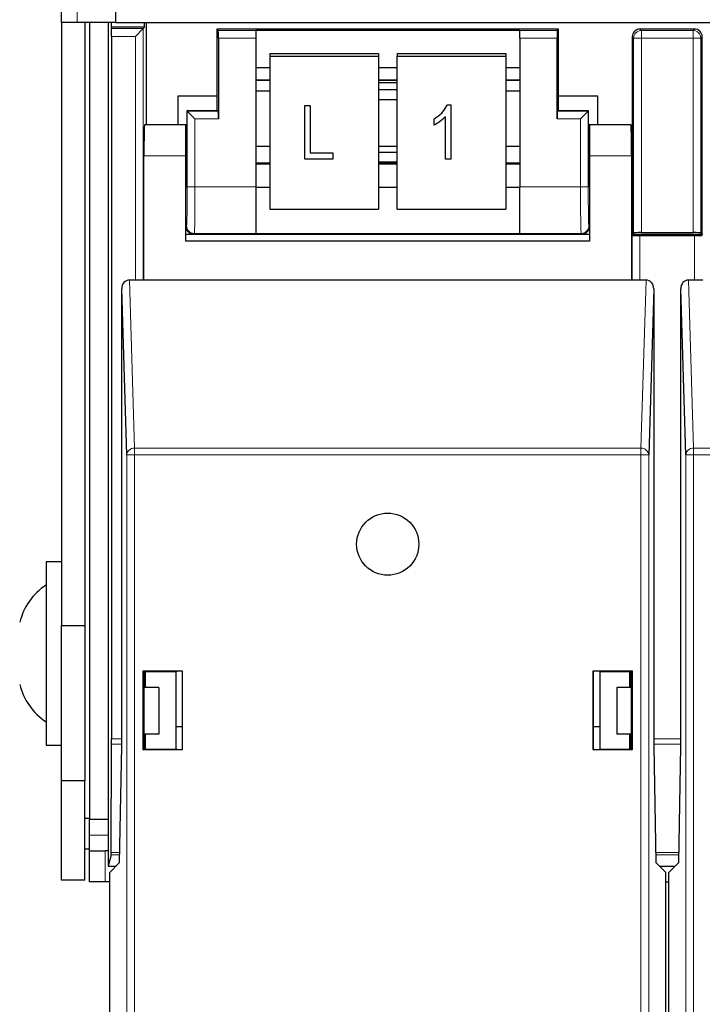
# Paper-space layout 'Blatt3' of a CAD drawing. Header units: millimetres. Extents: x 5 to 418, y 2 to 292.
# Tile 4 of 54: x 55 to 66, y 111 to 127. Entities that reach past the tile are written whole.
import ezdxf

# ---------------------------------------------------------------- set-up
doc = ezdxf.new("R2010")
doc.units = ezdxf.units.MM

psp = doc.layouts.new('Blatt3')

# ---------------------------------------------------------------- linework, layer by layer
at = {"color": 7, "linetype": 'Continuous', "lineweight": 25}
for p, q in [((56.0991, 127.0373), (56.0991, 127.4123)), ((56.9741, 127.0373), (56.9741, 127.4298)), ((56.3491, 127.0373), (56.0991, 127.0373)), ((56.0991, 127.0373), (56.0991, 117.3373)), ((56.9741, 127.0373), (56.3491, 127.0373)), ((56.4741, 127.0373), (56.4741, 117.3373)), ((56.5491, 127.0373), (56.5491, 114.2123)), ((56.8491, 127.0373), (56.8491, 113.4623)), ((56.8976, 127.0373), (56.8976, 126.9623)), ((56.8976, 126.9623), (56.9031, 126.9405)), ((57.4356, 126.9623), (56.8976, 126.9623)), ((56.9741, 127.0373), (98.4241, 127.0373)), ((57.4137, 126.9405), (57.2888, 126.8155)), ((57.4137, 126.9405), (57.4356, 126.9623)), ((57.4356, 126.9623), (57.4356, 127.0373)), ((57.4616, 127.0373), (57.4616, 125.3951)), ((58.5991, 126.934), (58.5991, 125.86)), ((58.621, 126.9121), (58.5991, 126.934)), ((64.0991, 126.934), (58.5991, 126.934)), ((59.2241, 126.9143), (63.4741, 126.9143)), ((59.2241, 126.9143), (59.2241, 126.9121)), ((59.2241, 126.9121), (59.2241, 126.7871)), ((63.4741, 126.9143), (63.4741, 126.9121)), ((63.4741, 126.7871), (63.4741, 126.9121)), ((64.0772, 126.9121), (64.0991, 126.934)), ((64.0991, 125.86), (64.0991, 126.934)), ((66.2866, 126.934), (65.4116, 126.934)), ((56.9036, 126.8155), (56.9036, 115.5141)), ((58.6231, 126.7871), (58.6231, 125.4871)), ((59.2241, 126.7871), (59.2241, 124.395)), ((63.4741, 126.7871), (63.4741, 124.395)), ((64.0751, 125.4871), (64.0751, 126.7871)), ((65.2866, 126.809), (65.2866, 123.634)), ((66.4116, 123.634), (66.4116, 126.809)), ((59.4491, 126.5404), (61.1991, 126.5404)), ((59.4491, 126.5404), (59.4491, 126.497)), ((59.4491, 126.497), (61.1991, 126.497)), ((59.4491, 126.497), (59.4491, 124.035)), ((61.1991, 126.5404), (61.1991, 126.497)), ((61.1991, 126.497), (61.1991, 124.035)), ((61.4991, 126.5404), (63.2491, 126.5404)), ((61.4991, 126.5404), (61.4991, 126.497)), ((61.4991, 126.497), (63.2491, 126.497)), ((61.4991, 124.035), (61.4991, 126.497)), ((63.2491, 126.5404), (63.2491, 126.497)), ((63.2491, 126.497), (63.2491, 124.035)), ((59.2241, 126.3143), (59.4491, 126.3143)), ((61.1991, 126.3143), (61.4991, 126.3143)), ((63.2491, 126.3143), (63.4741, 126.3143)), ((59.2241, 126.1139), (59.4491, 126.1139)), ((61.1991, 126.1139), (61.4991, 126.1139)), ((61.4991, 126.0682), (61.1991, 126.0682)), ((63.2491, 126.1139), (63.4741, 126.1139)), ((57.9741, 125.86), (58.5991, 125.86)), ((57.9741, 125.3951), (57.9741, 125.86)), ((58.5991, 125.86), (58.5991, 125.634)), ((59.2241, 125.9417), (59.4491, 125.9417)), ((61.4991, 125.9542), (61.1991, 125.9542)), ((61.1991, 125.8005), (61.4991, 125.8005)), ((63.2491, 125.9417), (63.4741, 125.9417)), ((64.0991, 125.634), (64.0991, 125.86)), ((64.0991, 125.86), (64.7241, 125.86)), ((64.7241, 125.86), (64.7241, 125.3951)), ((60.0121, 125.7018), (60.103, 125.7018)), ((60.0121, 125.7013), (60.0121, 125.7018)), ((60.0121, 125.7013), (60.103, 125.7013)), ((60.0121, 124.8396), (60.0121, 125.7013)), ((60.103, 125.7013), (60.103, 125.7018)), ((60.103, 125.7013), (60.103, 124.9403)), ((62.3088, 125.713), (62.3677, 125.713)), ((62.3088, 125.7125), (62.3088, 125.713)), ((62.3088, 125.7125), (62.3677, 125.7125)), ((62.3677, 125.7125), (62.3677, 125.713)), ((62.3677, 125.7125), (62.3677, 124.8396)), ((58.117, 125.6161), (58.117, 124.8951)), ((58.121, 125.6121), (58.117, 125.6161)), ((58.5991, 125.6161), (58.117, 125.6161)), ((58.2459, 125.4871), (58.121, 125.6121)), ((58.621, 125.6121), (58.5991, 125.634)), ((58.5991, 125.634), (58.5991, 125.6161)), ((62.095, 125.4887), (62.095, 125.4891)), ((62.095, 125.388), (62.095, 125.4887)), ((62.2768, 124.8396), (62.2768, 125.5223)), ((64.0772, 125.6121), (64.0991, 125.634)), ((64.0991, 125.6161), (64.0991, 125.634)), ((64.5812, 125.6161), (64.0991, 125.6161)), ((64.5772, 125.6121), (64.4523, 125.4871)), ((64.5772, 125.6121), (64.5812, 125.6161)), ((64.5812, 124.8951), (64.5812, 125.6161)), ((58.0991, 125.3951), (57.4328, 125.3951)), ((58.117, 125.3951), (58.0991, 125.3951)), ((58.0991, 124.8951), (58.0991, 125.3951)), ((64.5991, 125.3951), (64.5812, 125.3951)), ((64.5991, 125.3951), (64.5991, 124.8951)), ((65.2654, 125.3951), (64.5991, 125.3951)), ((59.4491, 125.0436), (59.2241, 125.0436)), ((61.4991, 125.0436), (61.1991, 125.0436)), ((63.4741, 125.0436), (63.2491, 125.0436)), ((57.4241, 122.8951), (57.4241, 124.8951)), ((58.0991, 123.5201), (58.0991, 124.8951)), ((60.103, 124.9408), (60.4666, 124.9408)), ((60.103, 124.9403), (60.4666, 124.9403)), ((60.4666, 124.9403), (60.4666, 124.9408)), ((60.4666, 124.9403), (60.4666, 124.8396)), ((61.4991, 124.9486), (61.1991, 124.9486)), ((64.5991, 124.8951), (64.5991, 123.5201)), ((65.2741, 124.8951), (65.2741, 122.8951)), ((59.4491, 124.7736), (59.2241, 124.7736)), ((60.4666, 124.8396), (60.0121, 124.8396)), ((61.1991, 124.7949), (61.4991, 124.7949)), ((61.4991, 124.7736), (61.1991, 124.7736)), ((62.3677, 124.8396), (62.2768, 124.8396)), ((63.4741, 124.7736), (63.2491, 124.7736)), ((58.0991, 124.3951), (58.1083, 124.3951)), ((59.2241, 124.395), (59.2241, 123.6451)), ((59.2241, 124.3908), (59.4491, 124.3908)), ((61.1991, 124.3908), (61.4991, 124.3908)), ((63.2491, 124.3908), (63.4741, 124.3908)), ((63.4741, 123.6451), (63.4741, 124.395)), ((64.5899, 124.3951), (64.5991, 124.3951)), ((59.4491, 124.035), (61.1991, 124.035)), ((61.4991, 124.035), (63.2491, 124.035)), ((58.0991, 123.634), (58.2241, 123.634)), ((58.2241, 123.634), (64.4741, 123.634)), ((59.2241, 123.6451), (59.2241, 123.6436)), ((59.2241, 123.6436), (63.4741, 123.6436)), ((63.4741, 123.6451), (63.4741, 123.6436)), ((64.4741, 123.634), (64.5991, 123.634)), ((65.2741, 123.634), (65.2866, 123.634)), ((65.2845, 123.6121), (65.2741, 123.6225)), ((65.3085, 123.6558), (65.2866, 123.634)), ((65.2866, 123.634), (66.4116, 123.634)), ((65.4094, 123.61), (66.2888, 123.61)), ((65.4334, 123.658), (66.2648, 123.658)), ((66.3897, 123.6558), (66.4116, 123.634)), ((66.4116, 123.634), (66.4241, 123.634)), ((64.5991, 123.5201), (58.0991, 123.5201)), ((57.4241, 122.8951), (57.19, 122.8951)), ((65.2741, 122.8951), (57.4241, 122.8951)), ((65.5082, 122.8951), (65.2741, 122.8951)), ((66.4241, 122.8951), (66.19, 122.8951)), ((57.1469, 120.0805), (57.0661, 122.752)), ((57.0661, 115.3951), (57.0661, 122.752)), ((65.6321, 122.752), (65.5513, 120.0805)), ((65.6321, 122.752), (65.6321, 115.3951)), ((66.1469, 120.0805), (66.0661, 122.752)), ((66.0661, 115.3951), (66.0661, 122.752)), ((56.0991, 118.3623), (55.8491, 118.3623)), ((55.8491, 118.3623), (55.8491, 115.4123)), ((56.0991, 117.3373), (56.4741, 117.3373)), ((56.0991, 114.8373), (56.0991, 117.3373)), ((56.4741, 117.3373), (56.4741, 114.8373)), ((57.4141, 116.6051), (57.4224, 116.5968)), ((57.4141, 116.6051), (58.0391, 116.6051)), ((57.4141, 115.3351), (57.4141, 116.6051)), ((57.4241, 116.5968), (57.4224, 116.5968)), ((57.4224, 116.5968), (57.4224, 115.3951)), ((57.4241, 116.5968), (57.4496, 116.5943)), ((57.436, 116.5873), (57.4436, 116.5949)), ((57.436, 116.5873), (57.436, 116.3373)), ((57.4496, 116.5943), (57.9366, 116.5951)), ((57.4496, 116.3373), (57.4496, 116.5943)), ((57.9366, 116.5951), (57.9822, 116.6042)), ((57.9366, 116.5951), (57.9366, 115.3451)), ((57.9822, 116.6042), (58.0382, 116.6042)), ((58.0391, 116.6051), (58.0382, 116.6042)), ((58.0382, 116.6042), (58.0382, 115.336)), ((58.0391, 116.6051), (58.0391, 115.3351)), ((64.6591, 116.6051), (64.66, 116.6042)), ((64.6591, 116.6051), (65.2841, 116.6051)), ((64.6591, 115.3351), (64.6591, 116.6051)), ((64.66, 116.6042), (64.716, 116.6042)), ((64.66, 115.336), (64.66, 116.6042)), ((64.7616, 116.5951), (64.716, 116.6042)), ((64.7616, 116.5951), (65.2486, 116.5943)), ((64.7616, 116.5951), (64.7616, 115.3451)), ((65.2741, 116.5968), (65.2486, 116.5943)), ((65.2486, 116.3373), (65.2486, 116.5943)), ((65.2546, 116.5949), (65.2622, 116.5873)), ((65.2622, 116.3373), (65.2622, 116.5873)), ((65.2758, 116.5968), (65.2741, 116.5968)), ((65.2841, 116.6051), (65.2758, 116.5968)), ((65.2758, 115.3951), (65.2758, 116.5968)), ((65.2841, 116.6051), (65.2841, 115.3351)), ((57.6616, 116.3373), (57.4224, 116.3373)), ((57.6616, 116.3373), (57.6616, 115.5873)), ((65.0366, 116.3373), (65.0366, 115.5873)), ((65.2758, 116.3373), (65.0366, 116.3373)), ((57.9366, 115.7123), (58.0382, 115.7123)), ((64.66, 115.7123), (64.7616, 115.7123)), ((57.6616, 115.5873), (57.4224, 115.5873)), ((57.436, 115.5873), (57.436, 115.3446)), ((57.4496, 115.346), (57.4496, 115.5873)), ((65.2758, 115.5873), (65.0366, 115.5873)), ((65.2486, 115.346), (65.2486, 115.5873)), ((65.2622, 115.3446), (65.2622, 115.5873)), ((55.8491, 115.4123), (56.0991, 115.4123)), ((56.8959, 113.6846), (56.9035, 115.4257)), ((57.0334, 113.5201), (57.0661, 115.3951)), ((57.4141, 115.3351), (57.4225, 115.3435)), ((57.4224, 115.3951), (57.4225, 115.3435)), ((57.4225, 115.3435), (57.425, 115.3435)), ((57.4496, 115.346), (57.425, 115.3435)), ((57.4496, 115.346), (57.9366, 115.3451)), ((57.9822, 115.336), (57.9366, 115.3451)), ((64.716, 115.336), (64.7616, 115.3451)), ((64.7616, 115.3451), (65.2486, 115.346)), ((65.2486, 115.346), (65.2732, 115.3435)), ((65.2732, 115.3435), (65.2757, 115.3435)), ((65.2757, 115.3435), (65.2758, 115.3951)), ((65.2841, 115.3351), (65.2757, 115.3435)), ((65.6321, 115.3951), (65.6648, 113.5201)), ((66.0334, 113.5201), (66.0661, 115.3951)), ((58.0391, 115.3351), (57.4141, 115.3351)), ((58.0382, 115.336), (57.9822, 115.336)), ((58.0391, 115.3351), (58.0382, 115.336)), ((64.6591, 115.3351), (64.66, 115.336)), ((65.2841, 115.3351), (64.6591, 115.3351)), ((64.716, 115.336), (64.66, 115.336)), ((56.4741, 114.8373), (56.0991, 114.8373)), ((56.0991, 113.2373), (56.0991, 114.8373)), ((56.4741, 113.2373), (56.4741, 114.8373)), ((56.4741, 114.2373), (56.5491, 114.2373)), ((56.8491, 114.2123), (56.5491, 114.2123)), ((56.5491, 113.9623), (56.5491, 114.2123)), ((56.5491, 113.7123), (56.5491, 113.9623)), ((56.5491, 113.7373), (56.4741, 113.7373)), ((56.5491, 113.2123), (56.5491, 113.7123)), ((56.5491, 113.7123), (56.7991, 113.7123)), ((56.8491, 113.7123), (56.7991, 113.7123)), ((56.8955, 113.648), (56.8491, 113.4623)), ((56.8491, 113.4623), (56.9756, 113.4623)), ((56.8741, 113.3608), (57.0334, 113.5201)), ((65.6648, 113.5201), (65.8241, 113.3608)), ((65.7226, 113.4623), (65.9756, 113.4623)), ((65.8741, 113.3608), (66.0334, 113.5201)), ((56.8741, 96.7702), (56.8741, 113.3608)), ((65.8241, 96.7702), (65.8241, 113.3608)), ((65.8741, 96.7702), (65.8741, 113.3608)), ((56.4741, 113.2373), (56.0991, 113.2373)), ((56.7991, 113.2123), (56.5491, 113.2123)), ((56.8741, 113.2123), (56.7991, 113.2123)), ((65.8241, 113.2123), (65.8741, 113.2123))]:
    psp.add_line(p, q, dxfattribs=at)
at = {"color": 7, "linetype": 'Continuous', "lineweight": 18}
for p, q in [((56.3491, 127.4123), (56.3491, 127.0373)), ((56.9031, 126.9405), (57.4137, 126.9405)), ((57.4137, 126.9405), (57.4137, 122.8951)), ((58.621, 126.9121), (59.2241, 126.9121)), ((63.4741, 126.9121), (64.0772, 126.9121)), ((65.4116, 126.934), (65.4334, 126.9121)), ((65.4334, 126.7871), (65.4334, 126.9121)), ((65.4334, 126.9121), (66.2648, 126.9121)), ((66.2648, 126.9121), (66.2866, 126.934)), ((66.2648, 126.7871), (66.2648, 126.9121)), ((57.2888, 126.8155), (56.9036, 126.8155)), ((57.2888, 122.8951), (57.2888, 126.8155)), ((59.2241, 126.7871), (58.6231, 126.7871)), ((64.0751, 126.7871), (63.4741, 126.7871)), ((65.3085, 126.7871), (65.2866, 126.809)), ((65.3085, 123.6558), (65.3085, 126.7871)), ((65.3085, 126.7871), (65.4334, 126.7871)), ((65.4334, 126.7871), (65.4334, 123.658)), ((66.2648, 126.7871), (65.4334, 126.7871)), ((66.2648, 123.658), (66.2648, 126.7871)), ((66.2648, 126.7871), (66.3897, 126.7871)), ((66.4116, 126.809), (66.3897, 126.7871)), ((66.3897, 126.7871), (66.3897, 123.6558)), ((59.2241, 126.1169), (59.4491, 126.1169)), ((61.1991, 126.1169), (61.4991, 126.1169)), ((63.2491, 126.1169), (63.4741, 126.1169)), ((58.121, 124.395), (58.121, 125.6121)), ((58.121, 125.6121), (58.621, 125.6121)), ((58.2459, 125.4871), (58.2459, 124.395)), ((58.6231, 125.4871), (58.2459, 125.4871)), ((64.4523, 125.4871), (64.0751, 125.4871)), ((64.0772, 125.6121), (64.5772, 125.6121)), ((64.4523, 124.395), (64.4523, 125.4871)), ((64.5772, 125.6121), (64.5772, 124.395)), ((58.0991, 124.8951), (57.4241, 124.8951)), ((65.2741, 124.8951), (64.5991, 124.8951)), ((59.2241, 124.7619), (59.4491, 124.7619)), ((61.1991, 124.7619), (61.4991, 124.7619)), ((63.2491, 124.7619), (63.4741, 124.7619)), ((58.2459, 124.395), (58.121, 124.395)), ((58.2459, 124.395), (59.2241, 124.395)), ((63.4741, 124.395), (64.4523, 124.395)), ((64.5772, 124.395), (64.4523, 124.395)), ((58.0991, 123.759), (58.1102, 123.7701)), ((64.588, 123.7701), (64.5991, 123.759)), ((58.2352, 123.6451), (58.2241, 123.634)), ((59.2241, 123.6451), (58.2352, 123.6451)), ((64.463, 123.6451), (63.4741, 123.6451)), ((64.4741, 123.634), (64.463, 123.6451)), ((65.2845, 122.8951), (65.2845, 123.6121)), ((65.4094, 123.61), (65.4094, 122.8951)), ((66.2888, 122.8951), (66.2888, 123.61)), ((57.19, 122.8951), (57.2719, 120.1888)), ((65.4263, 120.1888), (65.5082, 122.8951)), ((66.19, 122.8951), (66.2719, 120.1888)), ((57.2719, 120.0805), (57.2719, 120.1888)), ((57.2719, 120.1888), (65.4263, 120.1888)), ((65.4263, 120.0805), (65.4263, 120.1888)), ((66.2719, 120.0805), (66.2719, 120.1888)), ((66.2719, 120.1888), (74.4263, 120.1888)), ((57.2719, 120.0805), (57.1469, 120.0805)), ((57.1469, 96.4974), (57.1469, 120.0805)), ((57.2719, 120.0805), (57.2719, 96.4974)), ((65.4263, 120.0805), (57.2719, 120.0805)), ((65.4263, 96.4974), (65.4263, 120.0805)), ((65.4263, 120.0805), (65.5513, 120.0805)), ((65.5513, 120.0805), (65.5513, 96.4974)), ((66.2719, 120.0805), (66.1469, 120.0805)), ((66.1469, 96.4974), (66.1469, 120.0805)), ((66.2719, 120.0805), (66.2719, 96.4974)), ((74.4263, 120.0805), (66.2719, 120.0805)), ((56.9036, 115.5141), (57.0661, 115.5141)), ((65.6321, 115.5141), (66.0661, 115.5141)), ((57.0661, 115.4257), (56.9035, 115.4257)), ((66.0661, 115.4257), (65.6321, 115.4257)), ((56.5491, 113.9623), (56.8491, 113.9623)), ((56.7991, 113.7123), (56.7991, 113.2123)), ((57.0356, 113.648), (56.8955, 113.648)), ((56.8959, 113.6846), (57.0362, 113.6846)), ((65.6619, 113.6846), (66.0362, 113.6846)), ((66.0356, 113.648), (65.6626, 113.648))]:
    psp.add_line(p, q, dxfattribs=at)
at = {"color": 7, "linetype": 'Continuous', "lineweight": 25}
psp.add_circle((61.3491, 118.6451), 0.5, dxfattribs=at)
at = {"color": 7, "linetype": 'Continuous', "lineweight": 18}
for centre, radius, start, end in [((65.4335, 126.7871), 0.125, 90.02044, 179.97956), ((66.2647, 126.7871), 0.125, 0.02044, 89.97956), ((58.2353, 123.7701), 0.125, 180.02044, 269.97956), ((64.4629, 123.7701), 0.125, 270.02044, 359.97956), ((57.2652, 120.0702), 0.1188, 86.77579, 175.01964), ((65.433, 120.0702), 0.1188, 4.98036, 93.22421), ((66.2652, 120.0702), 0.1188, 86.77579, 175.01964)]:
    psp.add_arc(centre, radius, start, end, dxfattribs=at)
at = {"color": 7, "linetype": 'Continuous', "lineweight": 25}
for centre, start, end in [((56.3955, 117.1498), 123.11889, 166.25869), ((56.3955, 116.6249), 193.74131, 236.88111)]:
    psp.add_arc(centre, 1, start, end, dxfattribs=at)
for centre, major_axis, ratio, start_param, end_param in [((56.9031, 126.8155), (0, 0.125), 0.0043634, 4.712389, 6.265732), ((58.6209, 126.7871), (0, 0.125), 0.0174551, 4.712389, 6.265732), ((64.0773, 126.7871), (0, 0.125), 0.0174551, 0.0174533, 1.5707963), ((65.4116, 126.809), (-0.0884, 0.0884), 0.9996955, 5.4979394, 7.0684312), ((66.2866, 126.809), (0.0884, 0.0884), 0.9996955, 5.4979394, 7.0684312), ((58.6209, 125.4871), (0, 0.125), 0.0174551, 4.712389, 6.265732), ((64.0773, 125.4871), (0, 0.125), 0.0174551, 0.0174533, 1.5707963), ((57.4328, 124.8951), (0, 0.5), 0.0174551, 0, 1.5707963), ((65.2654, 124.8951), (0, 0.5), 0.0174551, 4.712389, 6.2831853), ((58.1083, 124.8951), (0, 0.5), 0.0174551, 3.1415927, 4.712389), ((64.5899, 124.8951), (0, 0.5), 0.0174551, 1.5707963, 3.1415927), ((58.2241, 123.759), (-0.0884, -0.0884), 0.9996955, 5.4979394, 7.0684312), ((64.4741, 123.759), (0.0884, -0.0884), 0.9996955, 5.4979394, 7.0684312), ((65.4094, 123.6122), (0.125, 0), 0.0174551, 3.1590459, 4.712389), ((65.4334, 123.6558), (0.125, 0), 0.0174551, 1.5707963, 3.1241394), ((66.2648, 123.6558), (0.125, 0), 0.0174551, 0.0174533, 1.5707963), ((66.2888, 123.6122), (0.125, 0), 0.0174551, 4.712389, 6.265732), ((57.1911, 122.7508), (-0.0044, 0.1443), 0.8659265, 6.2570117, 7.8190817), ((65.5071, 122.7508), (0.0044, 0.1443), 0.8659265, 4.7472889, 6.3093589), ((66.1911, 122.7508), (-0.0044, 0.1443), 0.8659265, 6.2570117, 7.8190817), ((56.9031, 115.5141), (0, 0.125), 0.0043634, 3.9269908, 4.712389), ((56.8955, 113.773), (0, 0.125), 0.0043634, 3.1590459, 3.9269908)]:
    psp.add_ellipse(centre, major_axis=major_axis, ratio=ratio, start_param=start_param, end_param=end_param, dxfattribs=at)
at = {"color": 7, "linetype": 'Continuous', "lineweight": 18}
for centre, major_axis, ratio, start_param, end_param in [((58.11, 124.395), (0, 0.625), 0.0174551, 3.1590459, 4.712389), ((58.235, 124.395), (0, 0.75), 0.0145459, 3.1590459, 4.712389), ((64.4632, 124.395), (0, 0.75), 0.0145459, 1.5707963, 3.1241394), ((64.5881, 124.395), (0, 0.625), 0.0174551, 1.5707963, 3.1241394)]:
    psp.add_ellipse(centre, major_axis=major_axis, ratio=ratio, start_param=start_param, end_param=end_param, dxfattribs=at)
at = {"color": 7, "linetype": 'Continuous', "lineweight": 25}
for points, knots in [([(62.095, 125.4891), (62.1447, 125.5222), (62.2334, 125.5812), (62.2857, 125.6727), (62.3088, 125.713)], [0, 0, 0, 0, 0.5602037, 1, 1, 1, 1]), ([(62.095, 125.4887), (62.1447, 125.5218), (62.2334, 125.5808), (62.2857, 125.6723), (62.3088, 125.7125)], [0, 0, 0, 0, 0.5602037, 1, 1, 1, 1]), ([(62.2768, 125.5223), (62.2463, 125.4926), (62.1919, 125.4395), (62.1246, 125.4037), (62.095, 125.388)], [0, 0, 0, 0, 0.5597552, 1, 1, 1, 1])]:
    psp.add_open_spline(points, degree=3, knots=knots, dxfattribs=at)

doc.saveas('drawing.dxf')
